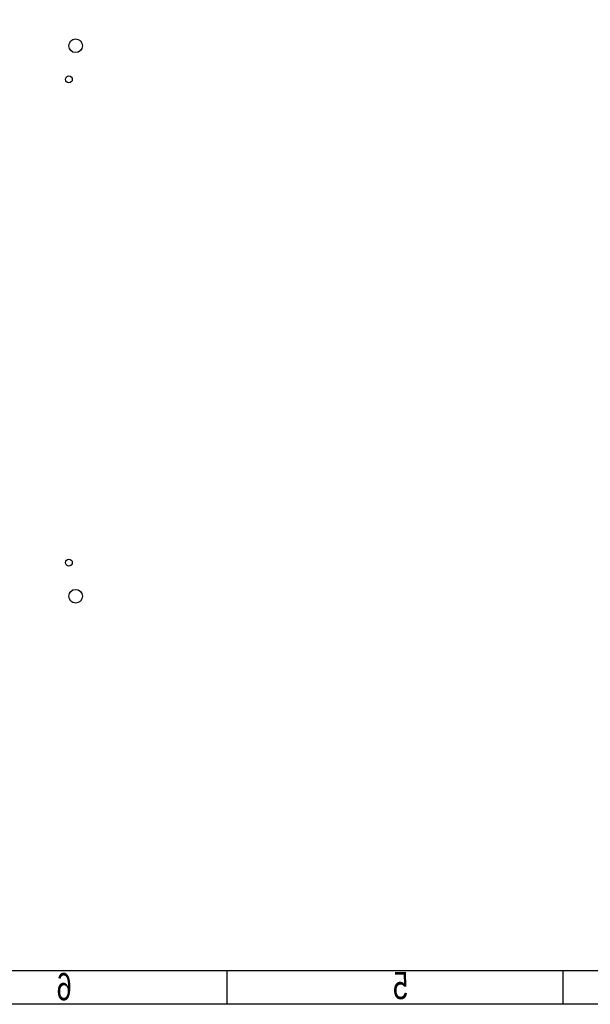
# Model space of a CAD drawing. Extents: x -59 to 351, y -56 to 231.
# Tile 32 of 34: x 65 to 150, y -56 to 91. Entities that reach past the tile are written whole.
import ezdxf

# ---------------------------------------------------------------- set-up
doc = ezdxf.new("R2010")
doc.units = 0
doc.layers.add('BG_SILKSCREEN_BOTTOM', color=23, linetype='CONTINUOUS')
doc.layers.add('PIN_BOTTOM', color=132, linetype='CONTINUOUS')

msp = doc.modelspace()

# ---------------------------------------------------------------- linework, layer by layer
at = {"layer": 'BG_SILKSCREEN_BOTTOM'}
msp.add_lwpolyline([(-58.801, -55.753), (-58.801, 231.246934), (351.198942, 231.246934), (351.198942, -55.753)], close=True, dxfattribs=at)
for points in [[(346.198952, -50.752756), (-53.80101, -50.752756)], [(96.198944, -55.753), (96.198944, -50.752756)], [(146.198844, -50.752756), (146.198844, -55.753)]]:
    msp.add_lwpolyline(points, dxfattribs=at)
at = {"layer": 'PIN_BOTTOM'}
for centre, radius in [((73.620122, 86.94801), 1.016), ((72.620124, 81.94802), 0.508), ((72.620124, 9.99998), 0.508), ((73.620122, 4.99999), 1.016)]:
    msp.add_circle(centre, radius, dxfattribs=at)

# ---------------------------------------------------------------- texts
at = {"layer": 'BG_SILKSCREEN_BOTTOM', "text_generation_flag": 2, "width": 0.75}
for s, p in [('6', (73.04913, -55.155084)), ('5', (123.152408, -54.982618))]:
    msp.add_text(s, height=4.064, dxfattribs=at).set_placement(p)

doc.saveas('drawing.dxf')
